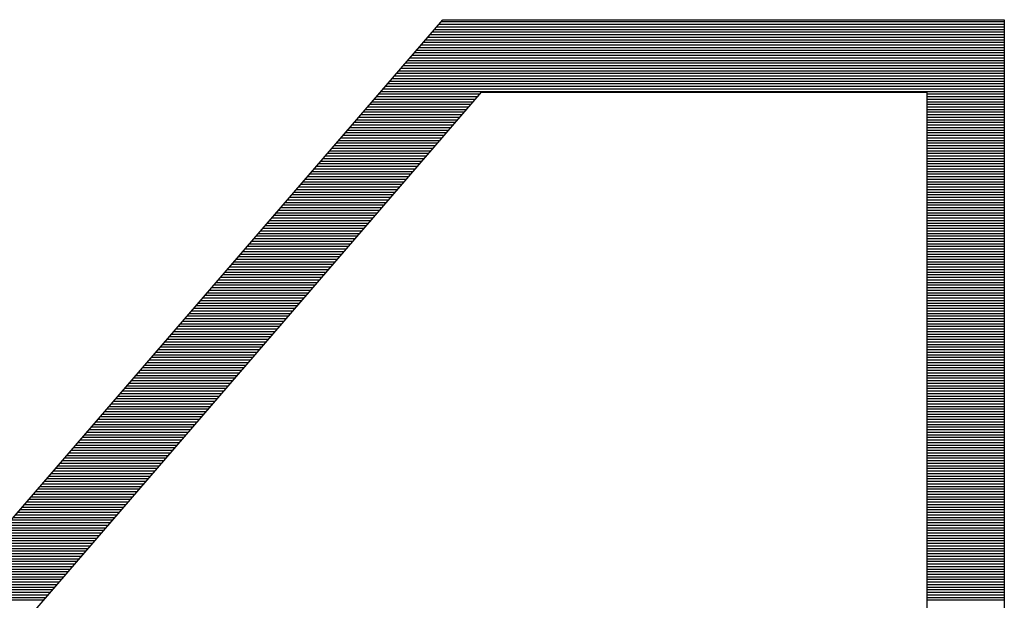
# Model space of a CAD drawing. Extents: x -59 to 351, y -56 to 231.
# Tile 22 of 34: x 11.93 to 13.79, y 29.53 to 30.63. Entities that reach past the tile are written whole.
import ezdxf

# ---------------------------------------------------------------- set-up
doc = ezdxf.new("R2010")
doc.units = 0
doc.layers.add('BG_SILKSCREEN_BOTTOM', color=23, linetype='CONTINUOUS')

msp = doc.modelspace()

# ---------------------------------------------------------------- linework, layer by layer
at = {"layer": 'BG_SILKSCREEN_BOTTOM'}
for points in [[(11.225403, 28.889173), (12.725019, 30.626533)], [(12.717653, 30.617998), (13.785723, 30.617998)], [(12.721844, 30.622875), (13.785723, 30.622875)], [(12.725019, 30.626533), (13.785723, 30.626533)], [(13.785723, 30.626533), (13.785723, 27.389557)], [(12.700787, 30.598491), (13.785723, 30.598491)], [(12.705055, 30.603368), (13.785723, 30.603368)], [(12.709246, 30.608245), (13.785723, 30.608245)], [(12.713437, 30.613121), (13.785723, 30.613121)], [(12.683973, 30.578984), (13.785723, 30.578984)], [(12.688164, 30.583861), (13.785723, 30.583861)], [(12.692405, 30.588737), (13.785723, 30.588737)], [(12.696596, 30.593614), (13.785723, 30.593614)], [(12.667132, 30.559477), (13.785723, 30.559477)], [(12.671374, 30.564353), (13.785723, 30.564353)], [(12.675565, 30.56923), (13.785723, 30.56923)], [(12.679756, 30.574107), (13.785723, 30.574107)], [(12.650292, 30.539969), (13.785723, 30.539969)], [(12.654483, 30.544846), (13.785723, 30.544846)], [(12.658725, 30.549723), (13.785723, 30.549723)], [(12.662916, 30.5546), (13.785723, 30.5546)], [(12.637694, 30.525339), (13.785723, 30.525339)], [(12.641885, 30.530216), (13.785723, 30.530216)], [(12.646076, 30.535093), (13.785723, 30.535093)], [(12.620803, 30.505832), (13.785723, 30.505832)], [(12.625045, 30.510709), (13.785723, 30.510709)], [(12.629261, 30.515585), (13.785723, 30.515585)], [(12.633452, 30.520462), (13.785723, 30.520462)], [(11.079099, 28.495981), (12.798171, 30.489373)], [(12.604013, 30.486325), (12.795529, 30.486325)], [(12.608204, 30.491201), (13.785723, 30.491201)], [(12.612395, 30.496078), (13.785723, 30.496078)], [(12.616612, 30.500955), (13.785723, 30.500955)], [(12.798171, 30.489373), (13.639419, 30.489373)], [(13.639419, 30.489373), (13.639419, 27.526717)], [(13.639419, 30.486325), (13.785723, 30.486325)], [(12.587173, 30.466817), (12.778689, 30.466817)], [(12.591364, 30.471694), (12.782931, 30.471694)], [(12.595581, 30.476571), (12.787122, 30.476571)], [(12.599772, 30.481448), (12.791313, 30.481448)], [(13.639419, 30.481448), (13.785723, 30.481448)], [(13.639419, 30.476571), (13.785723, 30.476571)], [(13.639419, 30.471694), (13.785723, 30.471694)], [(13.639419, 30.466817), (13.785723, 30.466817)], [(12.570333, 30.44731), (12.7619, 30.44731)], [(12.574524, 30.452187), (12.766091, 30.452187)], [(12.578715, 30.457064), (12.770282, 30.457064)], [(12.582931, 30.461941), (12.774498, 30.461941)], [(13.639419, 30.461941), (13.785723, 30.461941)], [(13.639419, 30.457064), (13.785723, 30.457064)], [(13.639419, 30.452187), (13.785723, 30.452187)], [(13.639419, 30.44731), (13.785723, 30.44731)], [(12.553493, 30.427803), (12.74506, 30.427803)], [(12.557684, 30.43268), (12.749251, 30.43268)], [(12.5619, 30.437557), (12.753467, 30.437557)], [(12.566091, 30.442433), (12.757658, 30.442433)], [(13.639419, 30.442433), (13.785723, 30.442433)], [(13.639419, 30.437557), (13.785723, 30.437557)], [(13.639419, 30.43268), (13.785723, 30.43268)], [(13.639419, 30.427803), (13.785723, 30.427803)], [(12.540844, 30.413173), (12.732487, 30.413173)], [(12.54506, 30.418049), (12.736678, 30.418049)], [(12.549302, 30.422926), (12.740869, 30.422926)], [(13.639419, 30.422926), (13.785723, 30.422926)], [(13.639419, 30.418049), (13.785723, 30.418049)], [(13.639419, 30.413173), (13.785723, 30.413173)], [(12.524003, 30.393665), (12.715646, 30.393665)], [(12.52822, 30.398542), (12.719837, 30.398542)], [(12.532411, 30.403419), (12.724054, 30.403419)], [(12.536653, 30.408296), (12.728245, 30.408296)], [(13.639419, 30.408296), (13.785723, 30.408296)], [(13.639419, 30.403419), (13.785723, 30.403419)], [(13.639419, 30.398542), (13.785723, 30.398542)], [(13.639419, 30.393665), (13.785723, 30.393665)], [(12.507189, 30.374158), (12.698806, 30.374158)], [(12.51138, 30.379035), (12.703023, 30.379035)], [(12.515621, 30.383912), (12.707214, 30.383912)], [(12.519812, 30.388789), (12.711455, 30.388789)], [(13.639419, 30.388789), (13.785723, 30.388789)], [(13.639419, 30.383912), (13.785723, 30.383912)], [(13.639419, 30.379035), (13.785723, 30.379035)], [(13.639419, 30.374158), (13.785723, 30.374158)], [(12.490323, 30.354651), (12.681991, 30.354651)], [(12.494539, 30.359528), (12.686182, 30.359528)], [(12.49873, 30.364405), (12.690424, 30.364405)], [(12.502972, 30.369281), (12.694615, 30.369281)], [(13.639419, 30.369281), (13.785723, 30.369281)], [(13.639419, 30.364405), (13.785723, 30.364405)], [(13.639419, 30.359528), (13.785723, 30.359528)], [(13.639419, 30.354651), (13.785723, 30.354651)], [(12.473508, 30.335144), (12.665151, 30.335144)], [(12.477699, 30.340021), (12.669393, 30.340021)], [(12.481941, 30.344897), (12.673584, 30.344897)], [(12.486132, 30.349774), (12.677775, 30.349774)], [(13.639419, 30.349774), (13.785723, 30.349774)], [(13.639419, 30.344897), (13.785723, 30.344897)], [(13.639419, 30.340021), (13.785723, 30.340021)], [(13.639419, 30.335144), (13.785723, 30.335144)], [(12.460859, 30.320513), (12.652553, 30.320513)], [(12.465101, 30.32539), (12.656744, 30.32539)], [(12.469292, 30.330267), (12.66096, 30.330267)], [(13.639419, 30.330267), (13.785723, 30.330267)], [(13.639419, 30.32539), (13.785723, 30.32539)], [(13.639419, 30.320513), (13.785723, 30.320513)], [(12.444019, 30.301006), (12.635713, 30.301006)], [(12.448261, 30.305883), (12.639929, 30.305883)], [(12.452452, 30.31076), (12.64412, 30.31076)], [(12.456643, 30.315637), (12.648362, 30.315637)], [(13.639419, 30.315637), (13.785723, 30.315637)], [(13.639419, 30.31076), (13.785723, 30.31076)], [(13.639419, 30.305883), (13.785723, 30.305883)], [(13.639419, 30.301006), (13.785723, 30.301006)], [(12.427229, 30.281499), (12.618898, 30.281499)], [(12.43142, 30.286376), (12.623089, 30.286376)], [(12.435611, 30.291253), (12.627331, 30.291253)], [(12.439828, 30.296129), (12.631522, 30.296129)], [(13.639419, 30.296129), (13.785723, 30.296129)], [(13.639419, 30.291253), (13.785723, 30.291253)], [(13.639419, 30.286376), (13.785723, 30.286376)], [(13.639419, 30.281499), (13.785723, 30.281499)], [(12.410338, 30.261992), (12.602058, 30.261992)], [(12.41458, 30.266869), (12.606299, 30.266869)], [(12.418771, 30.271745), (12.61049, 30.271745)], [(12.422962, 30.276622), (12.614681, 30.276622)], [(13.639419, 30.276622), (13.785723, 30.276622)], [(13.639419, 30.271745), (13.785723, 30.271745)], [(13.639419, 30.266869), (13.785723, 30.266869)], [(13.639419, 30.261992), (13.785723, 30.261992)], [(12.393549, 30.242485), (12.585268, 30.242485)], [(12.39774, 30.247361), (12.589459, 30.247361)], [(12.401931, 30.252238), (12.59365, 30.252238)], [(12.406147, 30.257115), (12.597867, 30.257115)], [(13.639419, 30.257115), (13.785723, 30.257115)], [(13.639419, 30.252238), (13.785723, 30.252238)], [(13.639419, 30.247361), (13.785723, 30.247361)], [(13.639419, 30.242485), (13.785723, 30.242485)], [(12.3809, 30.227854), (12.572619, 30.227854)], [(12.385116, 30.232731), (12.576835, 30.232731)], [(12.389307, 30.237608), (12.581026, 30.237608)], [(13.639419, 30.237608), (13.785723, 30.237608)], [(13.639419, 30.232731), (13.785723, 30.232731)], [(13.639419, 30.227854), (13.785723, 30.227854)], [(12.36406, 30.208347), (12.555804, 30.208347)], [(12.368251, 30.213224), (12.559995, 30.213224)], [(12.372467, 30.218101), (12.564237, 30.218101)], [(12.376658, 30.222977), (12.568428, 30.222977)], [(13.639419, 30.222977), (13.785723, 30.222977)], [(13.639419, 30.218101), (13.785723, 30.218101)], [(13.639419, 30.213224), (13.785723, 30.213224)], [(13.639419, 30.208347), (13.785723, 30.208347)], [(12.347219, 30.18884), (12.538964, 30.18884)], [(12.351436, 30.193717), (12.543206, 30.193717)], [(12.355627, 30.198593), (12.547397, 30.198593)], [(12.359869, 30.20347), (12.551588, 30.20347)], [(13.639419, 30.20347), (13.785723, 30.20347)], [(13.639419, 30.198593), (13.785723, 30.198593)], [(13.639419, 30.193717), (13.785723, 30.193717)], [(13.639419, 30.18884), (13.785723, 30.18884)], [(12.330379, 30.169333), (12.522175, 30.169333)], [(12.33457, 30.174209), (12.526366, 30.174209)], [(12.338787, 30.179086), (12.530557, 30.179086)], [(12.342978, 30.183963), (12.534773, 30.183963)], [(13.639419, 30.183963), (13.785723, 30.183963)], [(13.639419, 30.179086), (13.785723, 30.179086)], [(13.639419, 30.174209), (13.785723, 30.174209)], [(13.639419, 30.169333), (13.785723, 30.169333)], [(12.313539, 30.149825), (12.50536, 30.149825)], [(12.317755, 30.154702), (12.509551, 30.154702)], [(12.321946, 30.159579), (12.513742, 30.159579)], [(12.326188, 30.164456), (12.517933, 30.164456)], [(13.639419, 30.164456), (13.785723, 30.164456)], [(13.639419, 30.159579), (13.785723, 30.159579)], [(13.639419, 30.154702), (13.785723, 30.154702)], [(13.639419, 30.149825), (13.785723, 30.149825)], [(12.296699, 30.130318), (12.48852, 30.130318)], [(12.30089, 30.135195), (12.492761, 30.135195)], [(12.305157, 30.140072), (12.496952, 30.140072)], [(12.309348, 30.144949), (12.501143, 30.144949)], [(13.639419, 30.144949), (13.785723, 30.144949)], [(13.639419, 30.140072), (13.785723, 30.140072)], [(13.639419, 30.135195), (13.785723, 30.135195)], [(13.639419, 30.130318), (13.785723, 30.130318)], [(12.284075, 30.115688), (12.475921, 30.115688)], [(12.288266, 30.120565), (12.480112, 30.120565)], [(12.292508, 30.125441), (12.484329, 30.125441)], [(13.639419, 30.125441), (13.785723, 30.125441)], [(13.639419, 30.120565), (13.785723, 30.120565)], [(13.639419, 30.115688), (13.785723, 30.115688)], [(12.267235, 30.096181), (12.459081, 30.096181)], [(12.271477, 30.101057), (12.463297, 30.101057)], [(12.275668, 30.105934), (12.467488, 30.105934)], [(12.279859, 30.110811), (12.47173, 30.110811)], [(13.639419, 30.110811), (13.785723, 30.110811)], [(13.639419, 30.105934), (13.785723, 30.105934)], [(13.639419, 30.101057), (13.785723, 30.101057)], [(13.639419, 30.096181), (13.785723, 30.096181)], [(12.250395, 30.076673), (12.442266, 30.076673)], [(12.254586, 30.08155), (12.446457, 30.08155)], [(12.258827, 30.086427), (12.450699, 30.086427)], [(12.263018, 30.091304), (12.45489, 30.091304)], [(13.639419, 30.091304), (13.785723, 30.091304)], [(13.639419, 30.086427), (13.785723, 30.086427)], [(13.639419, 30.08155), (13.785723, 30.08155)], [(13.639419, 30.076673), (13.785723, 30.076673)], [(12.233554, 30.057166), (12.425426, 30.057166)], [(12.237796, 30.062043), (12.429668, 30.062043)], [(12.241987, 30.06692), (12.433859, 30.06692)], [(12.246178, 30.071797), (12.43805, 30.071797)], [(13.639419, 30.071797), (13.785723, 30.071797)], [(13.639419, 30.06692), (13.785723, 30.06692)], [(13.639419, 30.062043), (13.785723, 30.062043)], [(13.639419, 30.057166), (13.785723, 30.057166)], [(12.216714, 30.037659), (12.408637, 30.037659)], [(12.220905, 30.042536), (12.412828, 30.042536)], [(12.225147, 30.047413), (12.417019, 30.047413)], [(12.229363, 30.052289), (12.421235, 30.052289)], [(13.639419, 30.052289), (13.785723, 30.052289)], [(13.639419, 30.047413), (13.785723, 30.047413)], [(13.639419, 30.042536), (13.785723, 30.042536)], [(13.639419, 30.037659), (13.785723, 30.037659)], [(12.204116, 30.023029), (12.395987, 30.023029)], [(12.208307, 30.027905), (12.400204, 30.027905)], [(12.212498, 30.032782), (12.404395, 30.032782)], [(13.639419, 30.032782), (13.785723, 30.032782)], [(13.639419, 30.027905), (13.785723, 30.027905)], [(13.639419, 30.023029), (13.785723, 30.023029)], [(12.187276, 30.003521), (12.379173, 30.003521)], [(12.191467, 30.008398), (12.383364, 30.008398)], [(12.195683, 30.013275), (12.387605, 30.013275)], [(12.199874, 30.018152), (12.391796, 30.018152)], [(13.639419, 30.018152), (13.785723, 30.018152)], [(13.639419, 30.013275), (13.785723, 30.013275)], [(13.639419, 30.008398), (13.785723, 30.008398)], [(13.639419, 30.003521), (13.785723, 30.003521)], [(12.170435, 29.984014), (12.362332, 29.984014)], [(12.174626, 29.988891), (12.366574, 29.988891)], [(12.178817, 29.993768), (12.370765, 29.993768)], [(12.183034, 29.998645), (12.374956, 29.998645)], [(13.639419, 29.998645), (13.785723, 29.998645)], [(13.639419, 29.993768), (13.785723, 29.993768)], [(13.639419, 29.988891), (13.785723, 29.988891)], [(13.639419, 29.984014), (13.785723, 29.984014)], [(12.153595, 29.964507), (12.345543, 29.964507)], [(12.157786, 29.969384), (12.349734, 29.969384)], [(12.162003, 29.974261), (12.353925, 29.974261)], [(12.166194, 29.979137), (12.358141, 29.979137)], [(13.639419, 29.979137), (13.785723, 29.979137)], [(13.639419, 29.974261), (13.785723, 29.974261)], [(13.639419, 29.969384), (13.785723, 29.969384)], [(13.639419, 29.964507), (13.785723, 29.964507)], [(12.136755, 29.945), (12.328703, 29.945)], [(12.140946, 29.949877), (12.332894, 29.949877)], [(12.145162, 29.954753), (12.33711, 29.954753)], [(12.149404, 29.95963), (12.341301, 29.95963)], [(13.639419, 29.95963), (13.785723, 29.95963)], [(13.639419, 29.954753), (13.785723, 29.954753)], [(13.639419, 29.949877), (13.785723, 29.949877)], [(13.639419, 29.945), (13.785723, 29.945)], [(12.124106, 29.930369), (12.316079, 29.930369)], [(12.128322, 29.935246), (12.32027, 29.935246)], [(12.132513, 29.940123), (12.324512, 29.940123)], [(13.639419, 29.940123), (13.785723, 29.940123)], [(13.639419, 29.935246), (13.785723, 29.935246)], [(13.639419, 29.930369), (13.785723, 29.930369)], [(12.107291, 29.910862), (12.299239, 29.910862)], [(12.111482, 29.915739), (12.303481, 29.915739)], [(12.115724, 29.920616), (12.307672, 29.920616)], [(12.119915, 29.925493), (12.311863, 29.925493)], [(13.639419, 29.925493), (13.785723, 29.925493)], [(13.639419, 29.920616), (13.785723, 29.920616)], [(13.639419, 29.915739), (13.785723, 29.915739)], [(13.639419, 29.910862), (13.785723, 29.910862)], [(12.090425, 29.891355), (12.282449, 29.891355)], [(12.094642, 29.896232), (12.28664, 29.896232)], [(12.098833, 29.901109), (12.290831, 29.901109)], [(12.103075, 29.905985), (12.295048, 29.905985)], [(13.639419, 29.905985), (13.785723, 29.905985)], [(13.639419, 29.901109), (13.785723, 29.901109)], [(13.639419, 29.896232), (13.785723, 29.896232)], [(13.639419, 29.891355), (13.785723, 29.891355)], [(12.073611, 29.871848), (12.265635, 29.871848)], [(12.077802, 29.876725), (12.269826, 29.876725)], [(12.082043, 29.881601), (12.274067, 29.881601)], [(12.086234, 29.886478), (12.278258, 29.886478)], [(13.639419, 29.886478), (13.785723, 29.886478)], [(13.639419, 29.881601), (13.785723, 29.881601)], [(13.639419, 29.876725), (13.785723, 29.876725)], [(13.639419, 29.871848), (13.785723, 29.871848)], [(12.056745, 29.852341), (12.248794, 29.852341)], [(12.060961, 29.857217), (12.253036, 29.857217)], [(12.065203, 29.862094), (12.257227, 29.862094)], [(12.069394, 29.866971), (12.261418, 29.866971)], [(13.639419, 29.866971), (13.785723, 29.866971)], [(13.639419, 29.862094), (13.785723, 29.862094)], [(13.639419, 29.857217), (13.785723, 29.857217)], [(13.639419, 29.852341), (13.785723, 29.852341)], [(12.03993, 29.832833), (12.232005, 29.832833)], [(12.044121, 29.83771), (12.236196, 29.83771)], [(12.048363, 29.842587), (12.240387, 29.842587)], [(12.052554, 29.847464), (12.244603, 29.847464)], [(13.639419, 29.847464), (13.785723, 29.847464)], [(13.639419, 29.842587), (13.785723, 29.842587)], [(13.639419, 29.83771), (13.785723, 29.83771)], [(13.639419, 29.832833), (13.785723, 29.832833)], [(12.027332, 29.818203), (12.219356, 29.818203)], [(12.031523, 29.82308), (12.223572, 29.82308)], [(12.035714, 29.827957), (12.227763, 29.827957)], [(13.639419, 29.827957), (13.785723, 29.827957)], [(13.639419, 29.82308), (13.785723, 29.82308)], [(13.639419, 29.818203), (13.785723, 29.818203)], [(12.010441, 29.798696), (12.202541, 29.798696)], [(12.014683, 29.803573), (12.206732, 29.803573)], [(12.018874, 29.808449), (12.210974, 29.808449)], [(12.023065, 29.813326), (12.215165, 29.813326)], [(13.639419, 29.813326), (13.785723, 29.813326)], [(13.639419, 29.808449), (13.785723, 29.808449)], [(13.639419, 29.803573), (13.785723, 29.803573)], [(13.639419, 29.798696), (13.785723, 29.798696)], [(11.993651, 29.779189), (12.185701, 29.779189)], [(11.997842, 29.784065), (12.189943, 29.784065)], [(12.002033, 29.788942), (12.194134, 29.788942)], [(12.00625, 29.793819), (12.198325, 29.793819)], [(13.639419, 29.793819), (13.785723, 29.793819)], [(13.639419, 29.788942), (13.785723, 29.788942)], [(13.639419, 29.784065), (13.785723, 29.784065)], [(13.639419, 29.779189), (13.785723, 29.779189)], [(11.97676, 29.759681), (12.168911, 29.759681)], [(11.981002, 29.764558), (12.173102, 29.764558)], [(11.985219, 29.769435), (12.177293, 29.769435)], [(11.98941, 29.774312), (12.18151, 29.774312)], [(13.639419, 29.774312), (13.785723, 29.774312)], [(13.639419, 29.769435), (13.785723, 29.769435)], [(13.639419, 29.764558), (13.785723, 29.764558)], [(13.639419, 29.759681), (13.785723, 29.759681)], [(11.959971, 29.740174), (12.152071, 29.740174)], [(11.964162, 29.745051), (12.156262, 29.745051)], [(11.968353, 29.749928), (12.160479, 29.749928)], [(11.972569, 29.754805), (12.16467, 29.754805)], [(13.639419, 29.754805), (13.785723, 29.754805)], [(13.639419, 29.749928), (13.785723, 29.749928)], [(13.639419, 29.745051), (13.785723, 29.745051)], [(13.639419, 29.740174), (13.785723, 29.740174)], [(11.947322, 29.725544), (12.139447, 29.725544)], [(11.951538, 29.730421), (12.143638, 29.730421)], [(11.955729, 29.735297), (12.14788, 29.735297)], [(13.639419, 29.735297), (13.785723, 29.735297)], [(13.639419, 29.730421), (13.785723, 29.730421)], [(13.639419, 29.725544), (13.785723, 29.725544)], [(11.930482, 29.706037), (12.122607, 29.706037)], [(11.934673, 29.710913), (12.126849, 29.710913)], [(11.938889, 29.71579), (12.13104, 29.71579)], [(11.94308, 29.720667), (12.135231, 29.720667)], [(13.639419, 29.720667), (13.785723, 29.720667)], [(13.639419, 29.71579), (13.785723, 29.71579)], [(13.639419, 29.710913), (13.785723, 29.710913)], [(13.639419, 29.706037), (13.785723, 29.706037)], [(11.913641, 29.686529), (12.105818, 29.686529)], [(11.917858, 29.691406), (12.110009, 29.691406)], [(11.922049, 29.696283), (12.1142, 29.696283)], [(11.926291, 29.70116), (12.118416, 29.70116)], [(13.639419, 29.70116), (13.785723, 29.70116)], [(13.639419, 29.696283), (13.785723, 29.696283)], [(13.639419, 29.691406), (13.785723, 29.691406)], [(13.639419, 29.686529), (13.785723, 29.686529)], [(11.896801, 29.667022), (12.088978, 29.667022)], [(11.900992, 29.671899), (12.093169, 29.671899)], [(11.905259, 29.676776), (12.097385, 29.676776)], [(11.90945, 29.681653), (12.101576, 29.681653)], [(13.639419, 29.681653), (13.785723, 29.681653)], [(13.639419, 29.676776), (13.785723, 29.676776)], [(13.639419, 29.671899), (13.785723, 29.671899)], [(13.639419, 29.667022), (13.785723, 29.667022)], [(11.879961, 29.647515), (12.072137, 29.647515)], [(11.884177, 29.652392), (12.076354, 29.652392)], [(11.888368, 29.657269), (12.080545, 29.657269)], [(11.89261, 29.662145), (12.084787, 29.662145)], [(13.639419, 29.662145), (13.785723, 29.662145)], [(13.639419, 29.657269), (13.785723, 29.657269)], [(13.639419, 29.652392), (13.785723, 29.652392)], [(13.639419, 29.647515), (13.785723, 29.647515)], [(11.867337, 29.632885), (12.059514, 29.632885)], [(11.871579, 29.637761), (12.063755, 29.637761)], [(11.87577, 29.642638), (12.067946, 29.642638)], [(13.639419, 29.642638), (13.785723, 29.642638)], [(13.639419, 29.637761), (13.785723, 29.637761)], [(13.639419, 29.632885), (13.785723, 29.632885)], [(11.850497, 29.613377), (12.042724, 29.613377)], [(11.854688, 29.618254), (12.046941, 29.618254)], [(11.85893, 29.623131), (12.051132, 29.623131)], [(11.863121, 29.628008), (12.055323, 29.628008)], [(13.639419, 29.628008), (13.785723, 29.628008)], [(13.639419, 29.623131), (13.785723, 29.623131)], [(13.639419, 29.618254), (13.785723, 29.618254)], [(13.639419, 29.613377), (13.785723, 29.613377)], [(11.833657, 29.59387), (12.025909, 29.59387)], [(11.837899, 29.598747), (12.0301, 29.598747)], [(11.84209, 29.603624), (12.034342, 29.603624)], [(11.846281, 29.608501), (12.038533, 29.608501)], [(13.639419, 29.608501), (13.785723, 29.608501)], [(13.639419, 29.603624), (13.785723, 29.603624)], [(13.639419, 29.598747), (13.785723, 29.598747)], [(13.639419, 29.59387), (13.785723, 29.59387)], [(11.816817, 29.574363), (12.009069, 29.574363)], [(11.821008, 29.57924), (12.013311, 29.57924)], [(11.825249, 29.584117), (12.017502, 29.584117)], [(11.829466, 29.588993), (12.021693, 29.588993)], [(13.639419, 29.588993), (13.785723, 29.588993)], [(13.639419, 29.584117), (13.785723, 29.584117)], [(13.639419, 29.57924), (13.785723, 29.57924)], [(13.639419, 29.574363), (13.785723, 29.574363)], [(11.799976, 29.554856), (11.99228, 29.554856)], [(11.804218, 29.559733), (11.996471, 29.559733)], [(11.808409, 29.564609), (12.000662, 29.564609)], [(11.8126, 29.569486), (12.004878, 29.569486)], [(13.639419, 29.569486), (13.785723, 29.569486)], [(13.639419, 29.564609), (13.785723, 29.564609)], [(13.639419, 29.559733), (13.785723, 29.559733)], [(13.639419, 29.554856), (13.785723, 29.554856)], [(11.783136, 29.535349), (11.97544, 29.535349)], [(11.787378, 29.540225), (11.979631, 29.540225)], [(11.791569, 29.545102), (11.983847, 29.545102)], [(11.795785, 29.549979), (11.988038, 29.549979)], [(13.639419, 29.549979), (13.785723, 29.549979)], [(13.639419, 29.545102), (13.785723, 29.545102)], [(13.639419, 29.540225), (13.785723, 29.540225)], [(13.639419, 29.535349), (13.785723, 29.535349)], [(11.77892, 29.530472), (11.971249, 29.530472)], [(13.639419, 29.530472), (13.785723, 29.530472)]]:
    msp.add_lwpolyline(points, dxfattribs=at)

doc.saveas('drawing.dxf')
